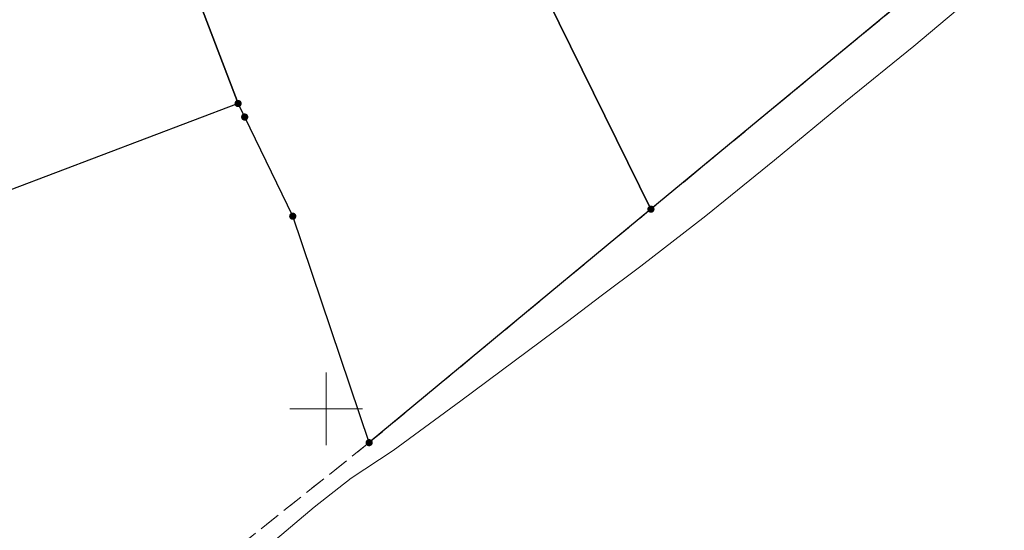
# Model space of a CAD drawing. Header units: millimetres. Extents: x 5507581 to 5508583, y 5765457 to 5766184.
# Tile 50 of 59: x 5508329 to 5508397, y 5765792 to 5765827. Entities that reach past the tile are written whole.
import ezdxf

# ---------------------------------------------------------------- set-up
doc = ezdxf.new("R2010")
doc.units = ezdxf.units.MM
doc.linetypes.add('PRZER1-1', pattern=[2, 1, -1])
doc.linetypes.add('PRZER3-1', pattern=[2, 1.5, -0.5])
doc.layers.get('0').update_dxf_attribs({"lineweight": 18})
for name, color, linetype, lineweight in [('EGDE', 122, 'Continuous', 18), ('EGPG', 7, 'Continuous', 18), ('Ramka sekcyjna', 7, 'Continuous', 18)]:
    doc.layers.add(name, color=color, linetype=linetype, lineweight=lineweight)
for name, color, linetype, lineweight, true_color in [('EGKK', 7, 'Continuous', 18, 0x24bc24), ('EGUG', 7, 'Continuous', 18, 0x008000), ('SUEP', 1, 'Continuous', 18, 0xff0000)]:
    doc.layers.add(name, color=color, linetype=linetype, lineweight=lineweight, true_color=true_color)

# ---------------------------------------------------------------- blocks, each defined once
blk = doc.blocks.new('D_GEPPGD1_2')
at = {"true_color": 0xffffff}
blk.add_hatch(color=7, dxfattribs=at).paths.add_polyline_path([(0, -0.25), (0.077254, -0.237764), (0.146946, -0.202254), (0.202254, -0.146946), (0.237764, -0.077254), (0.25, 0), (0.237764, 0.077254), (0.202254, 0.146946), (0.146946, 0.202254), (0.077254, 0.237764), (0, 0.25), (-0.077254, 0.237764), (-0.146946, 0.202254), (-0.202254, 0.146946), (-0.237764, 0.077254), (-0.25, 0), (-0.237764, -0.077254), (-0.202254, -0.146946), (-0.146946, -0.202254), (-0.077254, -0.237764)])
blk.add_hatch(color=0).paths.add_polyline_path([(0, -0.045), (0.013906, -0.042798), (0.02645, -0.036406), (0.036406, -0.02645), (0.042798, -0.013906), (0.045, 0), (0.042798, 0.013906), (0.036406, 0.02645), (0.02645, 0.036406), (0.013906, 0.042798), (0, 0.045), (-0.013906, 0.042798), (-0.02645, 0.036406), (-0.036406, 0.02645), (-0.042798, 0.013906), (-0.045, 0), (-0.042798, -0.013906), (-0.036406, -0.02645), (-0.02645, -0.036406), (-0.013906, -0.042798)])

msp = doc.modelspace()

# ---------------------------------------------------------------- linework, layer by layer
at = {"layer": 'EGDE', "linetype": 'Continuous', "lineweight": 30}
for points in [[(5508349.431, 5765863.582), (5508363.55, 5765869.09), (5508368.18, 5765870.92), (5508371.21, 5765865.03), (5508378.196, 5765851.717), (5508389.624, 5765828.014), (5508372.356, 5765813.751), (5508360.51, 5765837.796), (5508355.98, 5765848.28), (5508356.52, 5765848.53), (5508350.98, 5765860.61)], [(5508330.508, 5765856.223), (5508349.431, 5765863.582), (5508350.98, 5765860.61), (5508356.52, 5765848.53), (5508355.98, 5765848.28), (5508360.51, 5765837.796), (5508372.356, 5765813.751), (5508352.964, 5765797.682), (5508347.709, 5765813.265), (5508344.402, 5765820.091), (5508343.95, 5765821.021)], [(5508343.95, 5765821.021), (5508321.935, 5765812.673), (5508305.125, 5765848.597), (5508330.508, 5765856.223)]]:
    msp.add_lwpolyline(points, close=True, dxfattribs=at)
at = {"layer": 'EGKK', "color": 82, "linetype": 'PRZER3-1', "lineweight": 18, "true_color": 0x24bc24}
for points in [[(5508430.391, 5765895.379), (5508440.157, 5765871.838), (5508414.086, 5765848.28), (5508389.624, 5765828.014), (5508372.356, 5765813.751), (5508360.51, 5765837.796), (5508355.98, 5765848.28), (5508356.52, 5765848.53), (5508350.98, 5765860.61), (5508349.431, 5765863.582), (5508363.55, 5765869.09), (5508368.18, 5765870.92), (5508398.59, 5765883.645), (5508399.499, 5765882.405), (5508423.335, 5765892.456)], [(5508266.783, 5765727.811), (5508244.29, 5765710.75), (5508216.582, 5765753.857), (5508203.288, 5765776.498), (5508225.795, 5765786.088), (5508231.205, 5765788.141), (5508242.973, 5765792.656), (5508262.267, 5765800.059), (5508276.017, 5765807.157), (5508282.978, 5765791.953), (5508321.935, 5765812.673), (5508305.125, 5765848.597), (5508330.508, 5765856.223), (5508343.95, 5765821.021), (5508344.402, 5765820.091), (5508347.709, 5765813.265), (5508352.964, 5765797.682), (5508335.473, 5765783.725), (5508312.802, 5765766.029), (5508299.561, 5765754.791), (5508288.748, 5765745.775), (5508276.287, 5765735.597)]]:
    msp.add_lwpolyline(points, close=True, dxfattribs=at)
at = {"layer": 'EGUG', "color": 96, "linetype": 'PRZER1-1', "lineweight": 18, "true_color": 0x008000}
for points in [[(5508430.391, 5765895.379), (5508440.157, 5765871.838), (5508414.086, 5765848.28), (5508389.624, 5765828.014), (5508372.356, 5765813.751), (5508360.51, 5765837.796), (5508355.98, 5765848.28), (5508356.52, 5765848.53), (5508350.98, 5765860.61), (5508349.431, 5765863.582), (5508363.55, 5765869.09), (5508368.18, 5765870.92), (5508398.59, 5765883.645), (5508399.499, 5765882.405), (5508423.335, 5765892.456)], [(5508330.508, 5765856.223), (5508349.431, 5765863.582), (5508350.98, 5765860.61), (5508356.52, 5765848.53), (5508355.98, 5765848.28), (5508360.51, 5765837.796), (5508372.356, 5765813.751), (5508352.964, 5765797.682), (5508347.709, 5765813.265), (5508344.402, 5765820.091), (5508343.95, 5765821.021)], [(5508266.783, 5765727.811), (5508244.29, 5765710.75), (5508216.582, 5765753.857), (5508203.288, 5765776.498), (5508225.795, 5765786.088), (5508231.205, 5765788.141), (5508242.973, 5765792.656), (5508262.267, 5765800.059), (5508276.017, 5765807.157), (5508282.978, 5765791.953), (5508321.935, 5765812.673), (5508305.125, 5765848.597), (5508330.508, 5765856.223), (5508343.95, 5765821.021), (5508344.402, 5765820.091), (5508347.709, 5765813.265), (5508352.964, 5765797.682), (5508335.473, 5765783.725), (5508312.802, 5765766.029), (5508299.561, 5765754.791), (5508288.748, 5765745.775), (5508276.287, 5765735.597)]]:
    msp.add_lwpolyline(points, close=True, dxfattribs=at)
at = {"layer": 'Ramka sekcyjna', "color": 7, "linetype": 'Continuous', "lineweight": 18, "flags": 128}
for points in [[(5508350, 5765797.5), (5508350, 5765802.5)], [(5508352.5, 5765800), (5508347.5, 5765800)]]:
    msp.add_lwpolyline(points, dxfattribs=at)
at = {"layer": 'SUEP', "color": 1, "linetype": 'Continuous', "lineweight": 18, "true_color": 0xff0000}
msp.add_lwpolyline([(5508259.83, 5765721.25), (5508266.88, 5765726.8), (5508273.52, 5765732.32), (5508285.89, 5765742.12), (5508292, 5765746.9), (5508297.06, 5765750.76), (5508304.77, 5765757.08), (5508311.9, 5765763.02), (5508323.26, 5765772.59), (5508330.36, 5765778.34), (5508346.22, 5765790.74), (5508349.19, 5765793.25), (5508351.73, 5765795.25), (5508354.63, 5765797.14), (5508359.28, 5765800.57), (5508366.62, 5765806.02), (5508368.93, 5765807.78), (5508371.66, 5765809.83), (5508376.13, 5765813.29), (5508380.86, 5765817.13), (5508385.75, 5765821.15), (5508390.44, 5765824.97), (5508395.17, 5765828.95), (5508402.01, 5765834.75)], dxfattribs=at)

# ---------------------------------------------------------------- block references
at = {"layer": 'EGPG', "color": 7, "linetype": 'Continuous', "lineweight": 18}
for p in [(5508343.95, 5765821.021), (5508344.402, 5765820.091), (5508372.356, 5765813.751), (5508347.709, 5765813.265), (5508352.964, 5765797.682)]:
    msp.add_blockref('D_GEPPGD1_2', p, dxfattribs=at)

doc.saveas('drawing.dxf')
